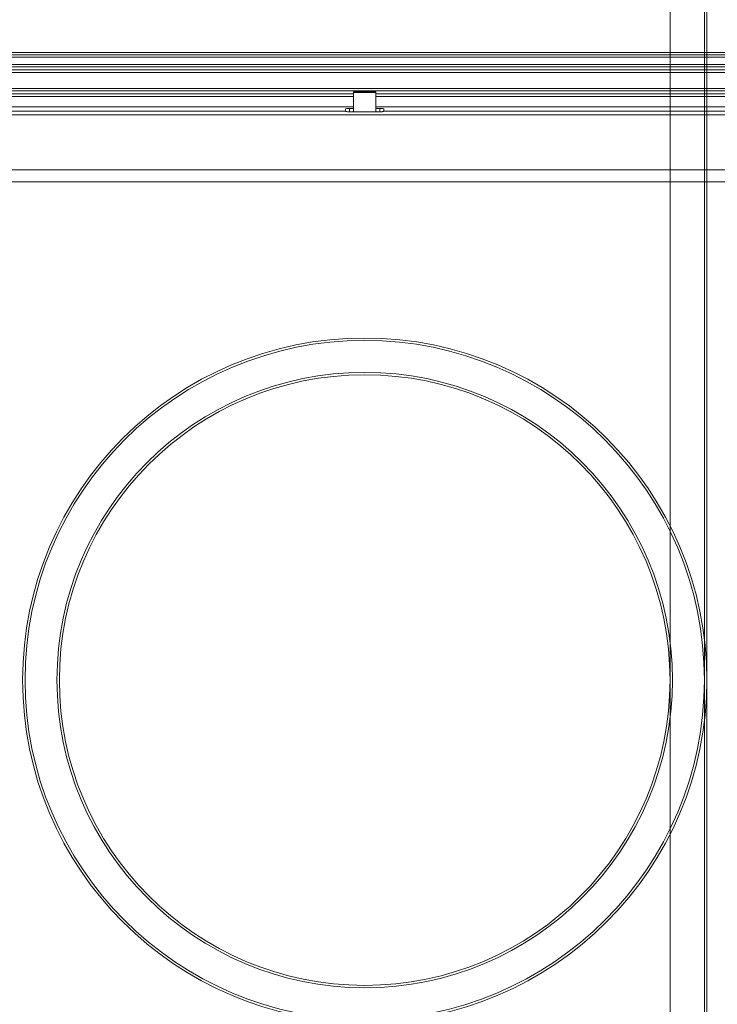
# Model space of a CAD drawing. Header units: centimetres. Extents: x -30 to 30, y -78 to 83.
# Tile 68 of 86: x 8.63 to 14.8, y -0.49 to 8.22. Entities that reach past the tile are written whole.
import ezdxf

# ---------------------------------------------------------------- set-up
doc = ezdxf.new("R2010")
doc.units = ezdxf.units.CM
doc.header["$MEASUREMENT"] = 0
doc.layers.add('LAYER_19952', color=7, linetype='Continuous')

msp = doc.modelspace()

# ---------------------------------------------------------------- linework, layer by layer
at = {"layer": 'LAYER_19952', "lineweight": 9}
for points, knots in [([(14.70398, 2.37993), (14.70398, 4.05129), (13.34908, 5.40619), (11.67772, 5.40619), (10.00637, 5.4062), (8.65146, 4.0513), (8.65146, 2.37994), (8.65145, 0.70859), (10.00635, -0.64632), (11.6777, -0.64633), (13.34906, -0.64633), (14.70396, 0.70856), (14.70398, 2.37992), (14.70494, 82.6052), (14.70398, -77.84535), (14.70398, 2.37993)], [0, 0, 0, 0, 0.25, 0.25, 0.25, 0.5, 0.5, 0.5, 0.75, 0.75, 0.75, 1, 1, 1, 1.00001, 1.00001, 1.00001, 1.00001]), ([(14.68276, 2.37993), (14.68276, 4.03957), (13.33736, 5.38498), (11.67772, 5.38498), (10.01808, 5.38499), (8.67267, 4.03958), (8.67267, 2.37994), (8.67266, 0.72031), (10.01806, -0.62511), (11.6777, -0.62511), (13.33734, -0.62512), (14.68275, 0.72028), (14.68276, 2.37992), (14.68324, 82.04264), (14.68276, -77.28279), (14.68276, 2.37993)], [0, 0, 0, 0, 0.25, 0.25, 0.25, 0.5, 0.5, 0.5, 0.75, 0.75, 0.75, 1, 1, 1, 1.00001, 1.00001, 1.00001, 1.00001]), ([(14.37872, 2.37993), (14.37872, 3.87166), (13.16944, 5.08094), (11.67772, 5.08094), (10.186, 5.08095), (8.97671, 3.87167), (8.97671, 2.37994), (8.9767, 0.88822), (10.18598, -0.32107), (11.6777, -0.32107), (13.16943, -0.32108), (14.37872, 0.8882), (14.37872, 2.37992), (14.37872, 73.98248), (14.37872, -69.22311), (14.37872, 2.37993)], [0, 0, 0, 0, 0.25, 0.25, 0.25, 0.5, 0.5, 0.5, 0.75, 0.75, 0.75, 1, 1, 1, 1.00001, 1.00001, 1.00001, 1.00001]), ([(11.54337, 7.43588), (11.534, 7.43588), (11.525, 7.43574), (11.51837, 7.43552), (11.51174, 7.43528), (11.50802, 7.43497), (11.50802, 7.43464)], [0, 0, 0, 0, 0.5, 0.5, 0.5, 1, 1, 1, 1]), ([(11.50802, 7.4134), (11.50802, 7.41279), (11.50879, 7.41254), (11.50948, 7.41229), (11.51122, 7.41167), (11.51245, 7.4111), (11.51381, 7.41062), (11.5159, 7.40986), (11.51833, 7.40928), (11.5207, 7.40877), (11.52369, 7.40813), (11.5266, 7.40762), (11.52957, 7.40724)], [0, 0, 0, 0, 0.25, 0.25, 0.25, 0.5, 0.5, 0.5, 0.75, 0.75, 0.75, 1, 1, 1, 1]), ([(11.54337, 7.40637), (11.54794, 7.40637), (11.5524, 7.40645), (11.55705, 7.40665), (11.56096, 7.40681), (11.56499, 7.40705), (11.56852, 7.40746), (11.57087, 7.40773), (11.57301, 7.40808), (11.57608, 7.40873), (11.57733, 7.409), (11.57873, 7.40932), (11.57873, 7.41035)], [0, 0, 0, 0, 0.25, 0.25, 0.25, 0.5, 0.5, 0.5, 0.75, 0.75, 0.75, 1, 1, 1, 1]), ([(11.77671, 7.41035), (11.77671, 7.40932), (11.7781, 7.409), (11.77934, 7.40873), (11.78243, 7.40808), (11.78456, 7.40773), (11.78691, 7.40746), (11.79044, 7.40705), (11.79448, 7.40681), (11.79838, 7.40665), (11.80303, 7.40645), (11.8075, 7.40637), (11.81206, 7.40637)], [0, 0, 0, 0, 0.25, 0.25, 0.25, 0.5, 0.5, 0.5, 0.75, 0.75, 0.75, 1, 1, 1, 1]), ([(11.84741, 7.43464), (11.84741, 7.43497), (11.84369, 7.43528), (11.83706, 7.43552), (11.83043, 7.43574), (11.82144, 7.43588), (11.81206, 7.43588)], [0, 0, 0, 0, 0.5, 0.5, 0.5, 1, 1, 1, 1]), ([(11.83719, 7.40935), (11.83542, 7.4089), (11.83363, 7.40852), (11.83183, 7.40818), (11.82532, 7.40695), (11.81868, 7.40637), (11.81206, 7.40637)], [0, 0, 0, 0, 0.5, 0.5, 0.5, 1, 1, 1, 1]), ([(11.84741, 7.4134), (11.84741, 7.41309), (11.84708, 7.4129), (11.84676, 7.41273), (11.84603, 7.41233), (11.84543, 7.41204), (11.84481, 7.41177), (11.8425, 7.41076), (11.83977, 7.41), (11.83719, 7.40935)], [0, 0, 0, 0, 0.3333333, 0.3333333, 0.3333333, 0.6666667, 0.6666667, 0.6666667, 1, 1, 1, 1]), ([(14.39994, 2.37993), (14.39994, 3.88338), (13.18116, 5.10215), (11.67772, 5.10215), (10.17428, 5.10216), (8.9555, 3.88338), (8.9555, 2.37994), (8.95549, 0.8765), (10.17427, -0.34228), (11.6777, -0.34229), (13.18115, -0.34229), (14.39993, 0.87648), (14.39994, 2.37992), (14.39994, 2.37993), (14.39994, 2.37992), (14.39994, 2.37993)], [0, 0, 0, 0, 0.25, 0.25, 0.25, 0.5, 0.5, 0.5, 0.75, 0.75, 0.75, 1, 1, 1, 1.00001, 1.00001, 1.00001, 1.00001])]:
    msp.add_open_spline(points, degree=3, knots=knots, dxfattribs=at)
for points in [[(19.45549, 7.93215), (19.45549, 7.93215), (3.89995, 7.93215), (3.89995, 7.93215)], [(3.89995, 7.91169), (3.89995, 7.91169), (19.45549, 7.91169), (19.45549, 7.91169)], [(19.45549, 7.89048), (19.45549, 7.89048), (3.89995, 7.89048), (3.89995, 7.89048)], [(3.89995, 7.82685), (3.89995, 7.82685), (19.45549, 7.82685), (19.45549, 7.82685)], [(3.89995, 7.80563), (3.89995, 7.80563), (19.45549, 7.80563), (19.45549, 7.80563)], [(19.45549, 7.77735), (19.45549, 7.77735), (3.89995, 7.77735), (3.89995, 7.77735)], [(19.45549, 7.75614), (19.45549, 7.75614), (3.89995, 7.75614), (3.89995, 7.75614)], [(3.89995, 7.61472), (3.89995, 7.61472), (19.45549, 7.61472), (19.45549, 7.61472)], [(3.89995, 7.59351), (3.89995, 7.59351), (19.45549, 7.59351), (19.45549, 7.59351)], [(11.57873, 7.58378), (11.57873, 7.58378), (11.77671, 7.58378), (11.77671, 7.58378)], [(11.57873, 7.58377), (11.57873, 7.58377), (11.57873, 7.41035), (11.57873, 7.41035)], [(11.77671, 7.57929), (11.77671, 7.57929), (11.57873, 7.57929), (11.57873, 7.57929)], [(11.77671, 7.41035), (11.77671, 7.41035), (11.77671, 7.58377), (11.77671, 7.58377)], [(11.57873, 7.56523), (11.57873, 7.56523), (3.89995, 7.56523), (3.89995, 7.56523)], [(11.57873, 7.54402), (11.57873, 7.54402), (3.89995, 7.54402), (3.89995, 7.54402)], [(19.45549, 7.56523), (19.45549, 7.56523), (11.77671, 7.56523), (11.77671, 7.56523)], [(19.45549, 7.54402), (19.45549, 7.54402), (11.77671, 7.54402), (11.77671, 7.54402)], [(11.57873, 7.45069), (11.57873, 7.45069), (3.95298, 7.45069), (3.95298, 7.45069)], [(3.95298, 7.41368), (3.95298, 7.41368), (11.50802, 7.41368), (11.50802, 7.41368)], [(11.50802, 7.4134), (11.50802, 7.4134), (11.50802, 7.43464), (11.50802, 7.43464)], [(11.52957, 7.40724), (11.53415, 7.40666), (11.53876, 7.40637), (11.54337, 7.40637)], [(11.54337, 7.43588), (11.54337, 7.43588), (11.54337, 7.40637), (11.54337, 7.40637)], [(11.57873, 7.43588), (11.57873, 7.43588), (11.54337, 7.43588), (11.54337, 7.43588)], [(11.54337, 7.40637), (11.54337, 7.40637), (11.81206, 7.40637), (11.81206, 7.40637)], [(19.40246, 7.45069), (19.40246, 7.45069), (11.77671, 7.45069), (11.77671, 7.45069)], [(11.81206, 7.43588), (11.81206, 7.43588), (11.77671, 7.43588), (11.77671, 7.43588)], [(11.81206, 7.40637), (11.81206, 7.40637), (11.81206, 7.43588), (11.81206, 7.43588)], [(11.84741, 7.43464), (11.84741, 7.43464), (11.84741, 7.4134), (11.84741, 7.4134)], [(11.84741, 7.41368), (11.84741, 7.41368), (19.40246, 7.41368), (19.40246, 7.41368)], [(19.40246, 7.3801), (19.40246, 7.3801), (3.95298, 7.3801), (3.95298, 7.3801)], [(4.22697, 6.8945), (4.22697, 6.8945), (19.12847, 6.8945), (19.12847, 6.8945)], [(19.23213, 6.7868), (19.23213, 6.7868), (4.1233, 6.7868), (4.1233, 6.7868)]]:
    msp.add_open_spline(points, degree=3, dxfattribs=at)

doc.saveas('drawing.dxf')
